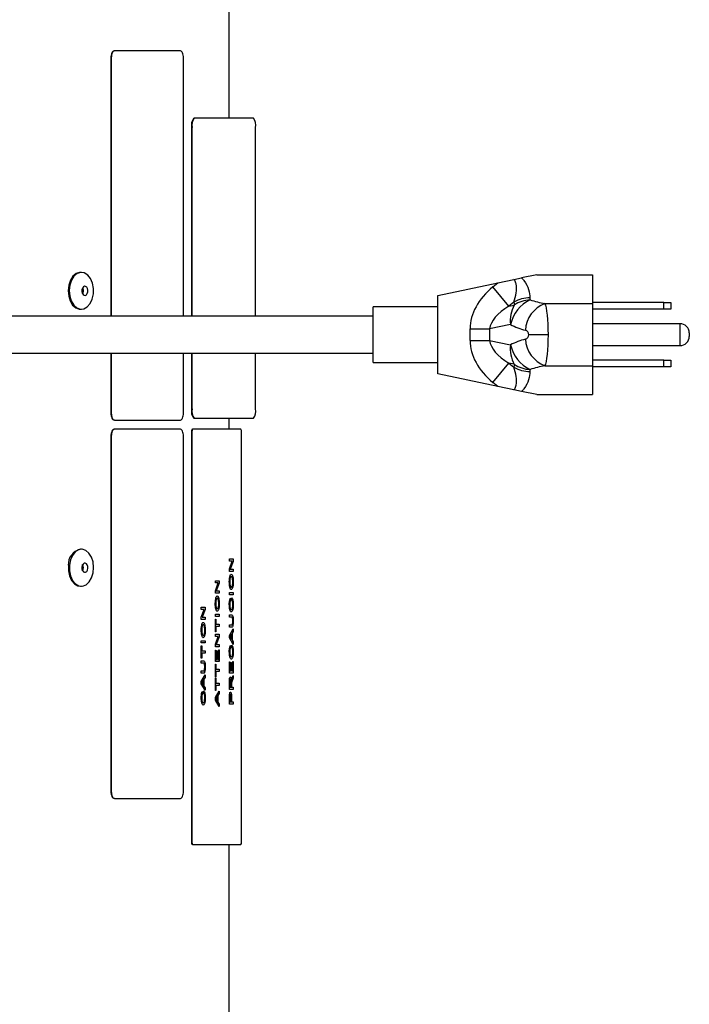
# Model space of a CAD drawing. Extents: x 5 to 297, y -3 to 205.
# Tile 10 of 38: x 70 to 84, y 62 to 83. Entities that reach past the tile are written whole.
import ezdxf

# ---------------------------------------------------------------- set-up
doc = ezdxf.new("R2010")
doc.units = 0
doc.layers.get('0').update_dxf_attribs({"linetype": 'CONTINUOUS'})

msp = doc.modelspace()

# ---------------------------------------------------------------- linework, layer by layer
at = {"color": 7, "linetype": 'CONTINUOUS'}
for p, q in [((74.405, 81.189), (74.405, 99.259)), ((71.922, 82.649), (71.913, 82.649)), ((73.352, 82.649), (71.922, 82.649)), ((71.855, 82.499), (71.846, 82.499)), ((71.846, 82.499), (71.846, 76.899)), ((71.855, 82.499), (71.855, 76.899)), ((73.419, 76.899), (73.419, 82.499)), ((73.64, 81.189), (73.65, 81.189)), ((74.935, 81.189), (73.65, 81.189)), ((73.593, 80.989), (73.603, 80.989)), ((73.593, 80.989), (73.593, 76.899)), ((73.603, 80.989), (73.603, 76.899)), ((74.982, 76.899), (74.982, 80.989)), ((71.208, 77.849), (71.186, 77.849)), ((80.228, 77.622), (80.576, 77.695)), ((80.576, 77.695), (80.743, 77.73)), ((81.074, 77.799), (80.743, 77.73)), ((81.074, 77.799), (82.274, 77.799)), ((82.274, 77.799), (82.274, 77.175)), ((78.924, 77.349), (80.228, 77.622)), ((80.122, 77.536), (80.228, 77.622)), ((80.466, 77.116), (80.122, 77.536)), ((78.924, 75.649), (78.924, 77.349)), ((71.186, 77.049), (71.208, 77.049)), ((78.924, 77.099), (77.524, 77.099)), ((77.524, 75.899), (77.524, 77.099)), ((80.577, 77.207), (80.466, 77.116)), ((80.466, 77.116), (80.582, 77.14)), ((81.248, 77.175), (82.274, 77.175)), ((83.824, 77.199), (82.274, 77.199)), ((82.274, 77.175), (82.274, 75.823)), ((83.824, 77.049), (82.274, 77.049)), ((83.824, 77.049), (83.824, 77.199)), ((83.824, 77.199), (83.974, 77.199)), ((83.974, 77.049), (83.824, 77.049)), ((83.974, 77.199), (83.974, 77.049)), ((77.524, 76.899), (67.65, 76.899)), ((79.625, 76.626), (80.05, 76.626)), ((79.625, 76.372), (79.625, 76.626)), ((80.502, 76.721), (80.05, 76.626)), ((80.05, 76.626), (80.05, 76.372)), ((84.174, 76.737), (82.274, 76.737)), ((81.322, 76.499), (80.898, 76.499)), ((84.374, 76.537), (84.374, 76.462)), ((79.625, 76.372), (80.05, 76.372)), ((80.05, 76.372), (80.502, 76.278)), ((82.274, 76.262), (84.174, 76.262)), ((67.65, 76.099), (77.524, 76.099)), ((71.846, 76.099), (71.846, 74.799)), ((71.855, 76.099), (71.855, 74.799)), ((73.419, 74.799), (73.419, 76.099)), ((73.593, 76.099), (73.593, 74.889)), ((73.603, 76.099), (73.603, 74.889)), ((74.982, 74.889), (74.982, 76.099)), ((77.524, 75.899), (78.924, 75.899)), ((80.122, 75.463), (80.466, 75.882)), ((80.582, 75.858), (80.466, 75.882)), ((80.466, 75.882), (80.577, 75.792)), ((81.248, 75.823), (82.274, 75.823)), ((83.824, 75.949), (82.274, 75.949)), ((82.274, 75.823), (82.274, 75.199)), ((83.824, 75.799), (82.274, 75.799)), ((83.824, 75.799), (83.824, 75.949)), ((83.824, 75.949), (83.974, 75.949)), ((83.974, 75.799), (83.824, 75.799)), ((83.974, 75.949), (83.974, 75.799)), ((80.228, 75.376), (78.924, 75.649)), ((80.228, 75.376), (80.122, 75.463)), ((80.576, 75.303), (80.228, 75.376)), ((80.743, 75.268), (80.576, 75.303)), ((81.074, 75.199), (80.743, 75.268)), ((81.074, 75.199), (82.274, 75.199)), ((71.855, 74.799), (71.846, 74.799)), ((73.593, 74.889), (73.603, 74.889)), ((73.64, 74.689), (73.65, 74.689)), ((73.65, 74.689), (74.935, 74.689)), ((74.405, 74.449), (74.405, 74.689)), ((71.922, 74.649), (71.913, 74.649)), ((71.922, 74.649), (73.352, 74.649)), ((71.855, 74.299), (71.846, 74.299)), ((71.846, 74.299), (71.846, 66.599)), ((71.855, 74.299), (71.855, 66.599)), ((71.922, 74.449), (71.913, 74.449)), ((73.352, 74.449), (71.922, 74.449)), ((73.419, 66.599), (73.419, 74.299)), ((73.603, 74.399), (73.593, 74.399)), ((73.593, 74.399), (73.593, 65.499)), ((73.603, 74.399), (73.603, 65.499)), ((73.605, 74.449), (73.615, 74.449)), ((74.661, 74.449), (73.615, 74.449)), ((74.673, 65.499), (74.673, 74.399)), ((71.208, 71.849), (71.186, 71.849)), ((74.412, 71.64), (74.495, 71.64)), ((74.412, 71.59), (74.412, 71.64)), ((74.474, 71.59), (74.412, 71.59)), ((74.412, 71.422), (74.474, 71.59)), ((74.495, 71.587), (74.433, 71.42)), ((74.495, 71.587), (74.433, 71.42)), ((74.495, 71.64), (74.495, 71.587)), ((74.495, 71.64), (74.495, 71.587)), ((74.495, 71.587), (74.495, 71.587)), ((74.412, 71.37), (74.412, 71.422)), ((74.495, 71.37), (74.412, 71.37)), ((74.433, 71.42), (74.495, 71.42)), ((74.433, 71.42), (74.433, 71.42)), ((74.495, 71.42), (74.495, 71.37)), ((74.495, 71.42), (74.495, 71.37)), ((74.109, 71.168), (74.192, 71.168)), ((74.109, 71.119), (74.109, 71.168)), ((74.171, 71.119), (74.109, 71.119)), ((74.109, 70.951), (74.171, 71.119)), ((74.192, 71.116), (74.13, 70.949)), ((74.192, 71.116), (74.13, 70.949)), ((74.192, 71.168), (74.192, 71.116)), ((74.192, 71.168), (74.192, 71.116)), ((74.192, 71.116), (74.192, 71.116)), ((74.421, 71.142), (74.421, 71.142)), ((74.454, 71.258), (74.454, 71.258)), ((74.496, 71.141), (74.497, 71.141)), ((71.186, 71.049), (71.208, 71.049)), ((74.109, 70.899), (74.109, 70.951)), ((74.192, 70.899), (74.109, 70.899)), ((74.13, 70.949), (74.192, 70.949)), ((74.13, 70.949), (74.13, 70.949)), ((74.192, 70.949), (74.192, 70.899)), ((74.192, 70.949), (74.192, 70.899)), ((74.412, 70.913), (74.495, 70.913)), ((74.412, 70.863), (74.412, 70.913)), ((74.495, 70.863), (74.412, 70.863)), ((74.455, 71.025), (74.455, 71.025)), ((74.495, 70.913), (74.495, 70.863)), ((74.495, 70.913), (74.495, 70.863)), ((74.117, 70.671), (74.117, 70.671)), ((74.15, 70.787), (74.15, 70.787)), ((74.193, 70.67), (74.193, 70.67)), ((74.421, 70.65), (74.421, 70.65)), ((74.435, 70.787), (74.438, 70.738)), ((74.435, 70.787), (74.438, 70.738)), ((74.438, 70.738), (74.438, 70.738)), ((74.466, 70.747), (74.469, 70.796)), ((74.496, 70.653), (74.497, 70.653)), ((73.805, 70.594), (73.888, 70.594)), ((73.805, 70.545), (73.805, 70.594)), ((73.867, 70.545), (73.805, 70.545)), ((73.805, 70.377), (73.867, 70.545)), ((73.888, 70.542), (73.826, 70.374)), ((73.888, 70.542), (73.826, 70.374)), ((73.888, 70.594), (73.888, 70.542)), ((73.888, 70.594), (73.888, 70.542)), ((73.888, 70.542), (73.888, 70.542)), ((74.109, 70.441), (74.192, 70.441)), ((74.109, 70.392), (74.109, 70.441)), ((74.151, 70.554), (74.151, 70.554)), ((74.192, 70.441), (74.192, 70.392)), ((74.192, 70.441), (74.192, 70.392)), ((74.412, 70.428), (74.46, 70.428)), ((74.412, 70.379), (74.412, 70.428)), ((74.453, 70.54), (74.453, 70.54)), ((73.805, 70.325), (73.805, 70.377)), ((73.888, 70.325), (73.805, 70.325)), ((73.826, 70.374), (73.888, 70.374)), ((73.826, 70.374), (73.826, 70.374)), ((73.846, 70.213), (73.846, 70.213)), ((73.888, 70.374), (73.888, 70.325)), ((73.888, 70.374), (73.888, 70.325)), ((74.192, 70.392), (74.109, 70.392)), ((74.109, 70.334), (74.118, 70.334)), ((74.109, 70.06), (74.109, 70.334)), ((74.118, 70.334), (74.118, 70.222)), ((74.118, 70.334), (74.118, 70.222)), ((74.118, 70.222), (74.192, 70.222)), ((74.118, 70.222), (74.118, 70.222)), ((74.192, 70.222), (74.192, 70.172)), ((74.192, 70.222), (74.192, 70.172)), ((74.46, 70.379), (74.412, 70.379)), ((74.412, 70.208), (74.46, 70.208)), ((74.412, 70.159), (74.412, 70.208)), ((74.496, 70.294), (74.497, 70.294)), ((73.813, 70.096), (73.813, 70.096)), ((73.889, 70.096), (73.889, 70.096)), ((74.118, 70.06), (74.109, 70.06)), ((74.109, 70.006), (74.192, 70.006)), ((74.109, 69.957), (74.109, 70.006)), ((74.118, 70.172), (74.118, 70.06)), ((74.192, 70.172), (74.118, 70.172)), ((74.118, 70.172), (74.118, 70.06)), ((74.118, 70.172), (74.118, 70.172)), ((74.192, 70.006), (74.192, 69.954)), ((74.192, 70.006), (74.192, 69.954)), ((74.46, 70.159), (74.412, 70.159)), ((74.412, 69.982), (74.495, 70.121)), ((74.46, 70.014), (74.438, 69.98)), ((74.46, 70.014), (74.438, 69.98)), ((74.46, 69.895), (74.46, 70.014)), ((74.46, 70.014), (74.46, 70.014)), ((74.495, 70.069), (74.47, 70.029)), ((74.495, 70.069), (74.47, 70.029)), ((74.47, 70.029), (74.47, 69.88)), ((74.47, 70.029), (74.47, 69.88)), ((74.47, 70.029), (74.47, 70.029)), ((74.495, 70.121), (74.495, 70.069)), ((74.495, 70.121), (74.495, 70.069)), ((74.495, 70.069), (74.495, 70.069)), ((73.805, 69.867), (73.888, 69.867)), ((73.805, 69.818), (73.805, 69.867)), ((73.888, 69.818), (73.805, 69.818)), ((73.848, 69.979), (73.848, 69.979)), ((73.888, 69.867), (73.888, 69.818)), ((73.888, 69.867), (73.888, 69.818)), ((74.171, 69.957), (74.109, 69.957)), ((74.109, 69.789), (74.171, 69.957)), ((74.109, 69.737), (74.109, 69.789)), ((74.192, 69.954), (74.13, 69.786)), ((74.192, 69.954), (74.13, 69.786)), ((74.13, 69.786), (74.192, 69.786)), ((74.13, 69.786), (74.13, 69.786)), ((74.192, 69.954), (74.192, 69.954)), ((74.192, 69.786), (74.192, 69.737)), ((74.192, 69.786), (74.192, 69.737)), ((74.412, 69.927), (74.412, 69.982)), ((74.495, 69.788), (74.412, 69.927)), ((74.422, 69.955), (74.422, 69.955)), ((74.437, 69.931), (74.46, 69.895)), ((74.437, 69.931), (74.46, 69.895)), ((74.437, 69.931), (74.437, 69.931)), ((74.438, 69.98), (74.438, 69.98)), ((74.46, 69.895), (74.46, 69.895)), ((74.47, 69.88), (74.495, 69.84)), ((74.47, 69.88), (74.495, 69.84)), ((74.47, 69.88), (74.47, 69.88)), ((74.495, 69.84), (74.495, 69.788)), ((74.495, 69.84), (74.495, 69.788)), ((74.495, 69.84), (74.495, 69.84)), ((73.805, 69.759), (73.814, 69.759)), ((73.805, 69.486), (73.805, 69.759)), ((73.814, 69.759), (73.814, 69.647)), ((73.814, 69.759), (73.814, 69.647)), ((73.814, 69.647), (73.888, 69.647)), ((73.814, 69.647), (73.814, 69.647)), ((73.814, 69.598), (73.814, 69.486)), ((73.888, 69.598), (73.814, 69.598)), ((73.814, 69.598), (73.814, 69.486)), ((73.814, 69.598), (73.814, 69.598)), ((73.888, 69.647), (73.888, 69.598)), ((73.888, 69.647), (73.888, 69.598)), ((74.192, 69.737), (74.109, 69.737)), ((74.109, 69.661), (74.118, 69.661)), ((74.109, 69.414), (74.109, 69.661)), ((74.118, 69.661), (74.118, 69.463)), ((74.118, 69.661), (74.118, 69.463)), ((74.144, 69.647), (74.153, 69.647)), ((74.144, 69.463), (74.144, 69.647)), ((74.153, 69.647), (74.153, 69.463)), ((74.153, 69.647), (74.153, 69.463)), ((74.182, 69.67), (74.192, 69.67)), ((74.182, 69.463), (74.182, 69.67)), ((74.192, 69.67), (74.192, 69.414)), ((74.192, 69.67), (74.192, 69.414)), ((74.421, 69.627), (74.421, 69.627)), ((74.435, 69.764), (74.438, 69.715)), ((74.435, 69.764), (74.438, 69.715)), ((74.438, 69.715), (74.438, 69.715)), ((74.466, 69.724), (74.469, 69.773)), ((74.496, 69.63), (74.497, 69.63)), ((73.814, 69.486), (73.805, 69.486)), ((73.805, 69.432), (73.853, 69.432)), ((73.805, 69.382), (73.805, 69.432)), ((73.852, 69.382), (73.805, 69.382)), ((74.192, 69.414), (74.109, 69.414)), ((74.109, 69.36), (74.118, 69.36)), ((74.109, 69.086), (74.109, 69.36)), ((74.118, 69.463), (74.144, 69.463)), ((74.118, 69.463), (74.118, 69.463)), ((74.118, 69.36), (74.118, 69.248)), ((74.118, 69.36), (74.118, 69.248)), ((74.153, 69.463), (74.182, 69.463)), ((74.153, 69.463), (74.153, 69.463)), ((74.412, 69.409), (74.422, 69.409)), ((74.412, 69.163), (74.412, 69.409)), ((74.422, 69.409), (74.422, 69.212)), ((74.422, 69.409), (74.422, 69.212)), ((74.447, 69.396), (74.457, 69.396)), ((74.447, 69.212), (74.447, 69.396)), ((74.453, 69.517), (74.453, 69.517)), ((74.457, 69.396), (74.457, 69.212)), ((74.457, 69.396), (74.457, 69.212)), ((74.486, 69.418), (74.495, 69.418)), ((74.486, 69.212), (74.486, 69.418)), ((74.495, 69.418), (74.495, 69.163)), ((74.495, 69.418), (74.495, 69.163)), ((73.805, 69.212), (73.852, 69.212)), ((73.805, 69.163), (73.805, 69.212)), ((73.853, 69.163), (73.805, 69.163)), ((73.889, 69.298), (73.889, 69.298)), ((74.118, 69.248), (74.192, 69.248)), ((74.118, 69.248), (74.118, 69.248)), ((74.118, 69.199), (74.118, 69.086)), ((74.192, 69.199), (74.118, 69.199)), ((74.118, 69.199), (74.118, 69.086)), ((74.118, 69.199), (74.118, 69.199)), ((74.192, 69.248), (74.192, 69.199)), ((74.192, 69.248), (74.192, 69.199)), ((74.495, 69.163), (74.412, 69.163)), ((74.422, 69.212), (74.447, 69.212)), ((74.422, 69.212), (74.422, 69.212)), ((74.457, 69.212), (74.486, 69.212)), ((74.457, 69.212), (74.457, 69.212)), ((73.805, 68.986), (73.888, 69.125)), ((73.805, 68.931), (73.805, 68.986)), ((73.888, 68.792), (73.805, 68.931)), ((73.814, 68.958), (73.814, 68.958)), ((73.83, 68.935), (73.853, 68.899)), ((73.83, 68.935), (73.83, 68.935)), ((73.83, 68.935), (73.853, 68.899)), ((73.853, 69.018), (73.831, 68.984)), ((73.853, 69.018), (73.831, 68.984)), ((73.831, 68.984), (73.831, 68.984)), ((73.853, 68.899), (73.853, 69.018)), ((73.853, 69.018), (73.853, 69.018)), ((73.888, 69.073), (73.862, 69.033)), ((73.888, 69.073), (73.862, 69.033)), ((73.862, 69.033), (73.862, 68.884)), ((73.862, 69.033), (73.862, 68.884)), ((73.862, 69.033), (73.862, 69.033)), ((73.888, 69.125), (73.888, 69.073)), ((73.888, 69.125), (73.888, 69.073)), ((73.888, 69.073), (73.888, 69.073)), ((74.118, 69.086), (74.109, 69.086)), ((74.109, 69.059), (74.118, 69.059)), ((74.109, 68.786), (74.109, 69.059)), ((74.118, 69.059), (74.118, 68.947)), ((74.118, 69.059), (74.118, 68.947)), ((74.118, 68.947), (74.192, 68.947)), ((74.118, 68.947), (74.118, 68.947)), ((74.192, 68.947), (74.192, 68.898)), ((74.192, 68.947), (74.192, 68.898)), ((74.412, 68.813), (74.412, 68.964)), ((74.422, 68.966), (74.422, 68.862)), ((74.422, 68.966), (74.422, 68.862)), ((74.422, 68.966), (74.422, 68.966)), ((74.435, 69.032), (74.435, 69.032)), ((74.449, 68.862), (74.449, 68.956)), ((74.457, 68.989), (74.457, 68.989)), ((74.458, 68.937), (74.459, 68.937)), ((74.473, 69.053), (74.495, 69.111)), ((74.495, 69.054), (74.478, 69.01)), ((74.495, 69.054), (74.478, 69.01)), ((74.478, 69.01), (74.478, 69.01)), ((74.495, 69.111), (74.495, 69.054)), ((74.495, 69.11), (74.495, 69.054)), ((74.495, 69.054), (74.495, 69.054)), ((73.828, 68.768), (73.83, 68.718)), ((73.828, 68.768), (73.83, 68.718)), ((73.83, 68.718), (73.83, 68.718)), ((73.853, 68.899), (73.853, 68.899)), ((73.859, 68.727), (73.861, 68.777)), ((73.862, 68.884), (73.888, 68.844)), ((73.862, 68.884), (73.888, 68.844)), ((73.862, 68.884), (73.862, 68.884)), ((73.888, 68.844), (73.888, 68.792)), ((73.888, 68.844), (73.888, 68.792)), ((73.888, 68.844), (73.888, 68.844)), ((74.118, 68.786), (74.109, 68.786)), ((74.109, 68.636), (74.192, 68.775)), ((74.118, 68.898), (74.118, 68.786)), ((74.192, 68.898), (74.118, 68.898)), ((74.118, 68.898), (74.118, 68.786)), ((74.118, 68.898), (74.118, 68.898)), ((74.192, 68.723), (74.166, 68.683)), ((74.192, 68.723), (74.166, 68.683)), ((74.192, 68.775), (74.192, 68.723)), ((74.192, 68.775), (74.192, 68.723)), ((74.192, 68.723), (74.192, 68.723)), ((74.495, 68.813), (74.412, 68.813)), ((74.422, 68.862), (74.449, 68.862)), ((74.422, 68.862), (74.422, 68.862)), ((74.458, 68.913), (74.458, 68.862)), ((74.458, 68.913), (74.458, 68.862)), ((74.458, 68.913), (74.458, 68.913)), ((74.458, 68.862), (74.495, 68.862)), ((74.458, 68.862), (74.458, 68.862)), ((74.495, 68.862), (74.495, 68.813)), ((74.495, 68.862), (74.495, 68.813)), ((73.813, 68.63), (73.813, 68.63)), ((73.846, 68.521), (73.846, 68.521)), ((73.889, 68.634), (73.889, 68.634)), ((74.109, 68.581), (74.109, 68.636)), ((74.192, 68.442), (74.109, 68.581)), ((74.118, 68.608), (74.118, 68.608)), ((74.133, 68.585), (74.156, 68.549)), ((74.133, 68.585), (74.134, 68.585)), ((74.134, 68.585), (74.157, 68.549)), ((74.156, 68.668), (74.135, 68.634)), ((74.157, 68.668), (74.135, 68.634)), ((74.135, 68.634), (74.135, 68.634)), ((74.156, 68.668), (74.157, 68.668)), ((74.156, 68.549), (74.157, 68.549)), ((74.157, 68.549), (74.157, 68.668)), ((74.166, 68.683), (74.166, 68.534)), ((74.166, 68.683), (74.166, 68.534)), ((74.166, 68.683), (74.166, 68.683)), ((74.166, 68.534), (74.192, 68.494)), ((74.166, 68.534), (74.192, 68.494)), ((74.166, 68.534), (74.166, 68.534)), ((74.412, 68.49), (74.412, 68.618)), ((74.422, 68.663), (74.423, 68.663)), ((74.422, 68.622), (74.422, 68.539)), ((74.422, 68.622), (74.422, 68.539)), ((74.422, 68.622), (74.422, 68.622)), ((74.422, 68.539), (74.452, 68.539)), ((74.422, 68.539), (74.422, 68.539)), ((74.436, 68.7), (74.437, 68.7)), ((74.452, 68.539), (74.452, 68.623)), ((74.461, 68.625), (74.461, 68.539)), ((74.461, 68.625), (74.461, 68.539)), ((74.461, 68.625), (74.461, 68.625)), ((74.461, 68.539), (74.495, 68.539)), ((74.461, 68.539), (74.461, 68.539)), ((74.495, 68.539), (74.495, 68.49)), ((74.495, 68.539), (74.495, 68.49)), ((74.192, 68.494), (74.192, 68.442)), ((74.192, 68.494), (74.192, 68.442)), ((74.192, 68.494), (74.192, 68.494)), ((74.495, 68.49), (74.412, 68.49)), ((71.855, 66.599), (71.846, 66.599)), ((71.922, 66.449), (71.913, 66.449)), ((71.922, 66.449), (73.352, 66.449)), ((73.593, 65.499), (73.603, 65.499)), ((73.615, 65.449), (73.605, 65.449)), ((73.615, 65.449), (74.661, 65.449)), ((74.405, 49.639), (74.405, 65.449))]:
    msp.add_line(p, q, dxfattribs=at)
at = {"color": 1, "linetype": 'CONTINUOUS'}
msp.add_line((84.174, 76.262), (84.174, 76.737), dxfattribs=at)
at = {"color": 7, "linetype": 'CONTINUOUS', "flags": 128}
for points in [[(71.913, 82.649), (71.9, 82.646), (71.887, 82.638), (71.876, 82.624), (71.866, 82.605), (71.857, 82.582), (71.851, 82.557), (71.847, 82.528), (71.846, 82.499)], [(71.922, 82.649), (71.909, 82.646), (71.896, 82.638), (71.885, 82.624), (71.875, 82.605), (71.866, 82.582), (71.86, 82.557), (71.856, 82.528), (71.855, 82.499)], [(73.419, 82.499), (73.418, 82.528), (73.414, 82.557), (73.408, 82.582), (73.399, 82.605), (73.389, 82.624), (73.377, 82.638), (73.365, 82.646), (73.352, 82.649)], [(71.186, 77.849), (71.17, 77.848), (71.093, 77.824), (71.025, 77.766), (70.971, 77.68), (70.935, 77.573), (70.922, 77.455), (70.933, 77.337), (70.966, 77.229), (71.018, 77.14), (71.086, 77.079), (71.162, 77.051), (71.186, 77.049)], [(71.469, 77.503), (71.447, 77.617), (71.404, 77.717), (71.344, 77.792), (71.271, 77.838), (71.193, 77.848), (71.116, 77.824), (71.047, 77.766), (70.993, 77.68), (70.958, 77.573), (70.945, 77.455), (70.956, 77.337), (70.988, 77.229), (71.041, 77.14), (71.108, 77.079), (71.185, 77.051), (71.263, 77.058), (71.336, 77.1), (71.399, 77.173), (71.444, 77.27), (71.468, 77.383), (71.469, 77.503)], [(71.349, 77.463), (71.34, 77.499), (71.323, 77.529), (71.3, 77.546), (71.275, 77.548), (71.251, 77.536), (71.231, 77.51), (71.22, 77.475), (71.218, 77.436), (71.227, 77.399), (71.244, 77.37), (71.267, 77.352), (71.292, 77.35), (71.317, 77.363), (71.336, 77.389), (71.347, 77.424), (71.349, 77.463)], [(71.251, 77.463), (71.243, 77.499), (71.235, 77.516)], [(71.846, 74.799), (71.847, 74.77), (71.851, 74.742), (71.857, 74.716), (71.866, 74.693), (71.876, 74.674), (71.887, 74.661), (71.9, 74.652), (71.913, 74.649)], [(71.855, 74.799), (71.856, 74.77), (71.86, 74.742), (71.866, 74.716), (71.875, 74.693), (71.885, 74.674), (71.896, 74.661), (71.909, 74.652), (71.922, 74.649)], [(73.352, 74.649), (73.365, 74.652), (73.377, 74.661), (73.389, 74.674), (73.399, 74.693), (73.408, 74.716), (73.414, 74.742), (73.418, 74.77), (73.419, 74.799)], [(71.913, 74.449), (71.9, 74.446), (71.887, 74.438), (71.876, 74.424), (71.866, 74.405), (71.857, 74.382), (71.851, 74.357), (71.847, 74.328), (71.846, 74.299)], [(71.922, 74.449), (71.909, 74.446), (71.896, 74.438), (71.885, 74.424), (71.875, 74.405), (71.866, 74.382), (71.86, 74.357), (71.856, 74.328), (71.855, 74.299)], [(73.419, 74.299), (73.418, 74.328), (73.414, 74.357), (73.408, 74.382), (73.399, 74.405), (73.389, 74.424), (73.377, 74.438), (73.365, 74.446), (73.352, 74.449)], [(70.947, 71.503), (70.949, 71.383), (70.973, 71.27), (71.018, 71.173), (71.08, 71.1), (71.154, 71.058), (71.232, 71.051), (71.308, 71.079), (71.376, 71.14), (71.428, 71.229), (71.461, 71.337), (71.472, 71.455), (71.459, 71.573), (71.424, 71.68), (71.369, 71.766), (71.301, 71.824), (71.224, 71.848), (71.146, 71.838), (71.073, 71.792), (71.013, 71.717), (70.969, 71.617), (70.947, 71.503)], [(70.925, 71.503), (70.926, 71.383), (70.95, 71.27), (70.996, 71.173), (71.058, 71.1), (71.131, 71.058), (71.186, 71.049)], [(71.218, 71.463), (71.22, 71.424), (71.231, 71.389), (71.251, 71.363), (71.275, 71.35), (71.3, 71.352), (71.323, 71.37), (71.34, 71.399), (71.349, 71.436), (71.347, 71.475), (71.336, 71.51), (71.317, 71.536), (71.292, 71.548), (71.267, 71.546), (71.244, 71.529), (71.227, 71.499), (71.218, 71.463)], [(71.846, 66.599), (71.847, 66.57), (71.851, 66.542), (71.857, 66.516), (71.866, 66.493), (71.876, 66.474), (71.887, 66.461), (71.9, 66.452), (71.913, 66.449)], [(71.855, 66.599), (71.856, 66.57), (71.86, 66.542), (71.866, 66.516), (71.875, 66.493), (71.885, 66.474), (71.896, 66.461), (71.909, 66.452), (71.922, 66.449)], [(73.352, 66.449), (73.365, 66.452), (73.377, 66.461), (73.389, 66.474), (73.399, 66.493), (73.408, 66.516), (73.414, 66.542), (73.418, 66.57), (73.419, 66.599)]]:
    msp.add_lwpolyline(points, dxfattribs=at)
at = {"color": 7, "linetype": 'CONTINUOUS'}
for centre, radius, start, end in [((73.839, 81.036), 0.25, 142.381, 190.8597), ((73.849, 81.036), 0.25, 142.381, 190.8597), ((74.736, 81.036), 0.25, 349.1403, 37.619), ((71.119, 77.448), 0.133, 330.5589, 6.4729), ((81.276, 76.54), 0.795, 116.0976, 166.84), ((80.91, 76.623), 0.672, 89.0669, 119.7049), ((80.956, 76.582), 0.672, 92.5761, 123.8268), ((81.175, 76.809), 0.679, 150.8255, 187.5002), ((81.493, 76.551), 0.671, 111.4159, 176.1752), ((81.238, 78.141), 1.6, 242.6184, 255.0123), ((84.174, 76.537), 0.2, 0, 90), ((81.238, 74.857), 1.6, 104.9877, 117.3816), ((80.798, 76.499), 0.1, 0, 75.0123), ((80.798, 76.499), 0.1, 284.9877, 0), ((81.493, 76.447), 0.671, 183.8248, 248.5841), ((84.174, 76.462), 0.2, 270, 0), ((81.175, 76.189), 0.679, 172.4998, 209.1745), ((81.276, 76.459), 0.795, 193.16, 243.9024), ((80.91, 76.375), 0.672, 240.2951, 270.9331), ((80.956, 76.416), 0.672, 236.1732, 267.4239), ((73.839, 74.842), 0.25, 169.1403, 217.619), ((73.849, 74.842), 0.25, 169.1403, 217.619), ((74.736, 74.842), 0.25, 322.381, 10.8597), ((73.654, 74.411), 0.0626, 142.381, 190.8597), ((73.664, 74.411), 0.0626, 142.381, 190.8597), ((74.612, 74.411), 0.0626, 349.1403, 37.619), ((71.259, 71.522), 0.335, 102.7014, 183.3429), ((71.116, 71.449), 0.136, 330.5803, 29.4197), ((73.654, 65.487), 0.0626, 169.1403, 217.619), ((73.664, 65.487), 0.0626, 169.1403, 217.619), ((74.612, 65.487), 0.0626, 322.381, 10.8597)]:
    msp.add_arc(centre, radius, start, end, dxfattribs=at)
for centre, major_axis, ratio, start_param, end_param in [((81.322, 76.804), (1.679, 0.351), 0.699488, 2.210823, 2.996221), ((83.208, 78.141), (2.28, 0.891), 0.198728, 3.050518, 3.13402), ((81.662, 78.141), (1.6, 0), 0.625, 4.23449, 4.450805), ((81.322, 76.804), (1.268, 0.265), 0.463017, 2.210823, 2.996221), ((82.864, 78.561), (2.254, 1.488), 0.261352, 2.957237, 3.040739), ((81.222, 76.499), (0, 0.7), 0.142857, 4.712389, 6.021601), ((81.222, 76.499), (0, 0.7), 0.142857, 3.403177, 4.712389), ((81.322, 76.195), (-1.679, 0.351), 0.699488, 0.145372, 0.93077), ((81.322, 76.195), (1.268, -0.265), 0.463017, 3.286964, 4.072362), ((82.864, 74.437), (2.254, -1.488), 0.261352, 3.242446, 3.325948), ((81.662, 74.857), (1.6, 0), 0.625, 1.83238, 2.048695), ((83.208, 74.857), (2.28, -0.891), 0.198728, 3.149165, 3.232667)]:
    msp.add_ellipse(centre, major_axis=major_axis, ratio=ratio, start_param=start_param, end_param=end_param, dxfattribs=at)
for points, knots in [([(80.577, 77.207), (80.596, 77.27), (80.63, 77.385), (80.636, 77.557), (80.606, 77.661), (80.582, 77.689), (80.576, 77.695)], [0, 0, 0, 0, 0.4446359, 0.8074247, 0.9569496, 1, 1, 1, 1]), ([(80.743, 77.73), (80.76, 77.711), (80.83, 77.632), (80.907, 77.462), (80.916, 77.353), (80.921, 77.295)], [0, 0, 0, 0, 0.131931, 0.539163, 1, 1, 1, 1]), ([(80.576, 75.303), (80.582, 75.31), (80.606, 75.338), (80.636, 75.441), (80.63, 75.613), (80.596, 75.728), (80.577, 75.792)], [0, 0, 0, 0, 0.04305, 0.192575, 0.555364, 1, 1, 1, 1]), ([(80.921, 75.703), (80.916, 75.646), (80.907, 75.537), (80.83, 75.367), (80.76, 75.288), (80.743, 75.268)], [0, 0, 0, 0, 0.460837, 0.868069, 1, 1, 1, 1]), ([(74.411, 71.142), (74.412, 71.167), (74.413, 71.219), (74.425, 71.276), (74.44, 71.303), (74.449, 71.306), (74.454, 71.307)], [0, 0, 0, 0, 0.2795644, 0.5585841, 0.7790872, 1, 1, 1, 1]), ([(74.454, 71.307), (74.46, 71.305), (74.472, 71.301), (74.487, 71.26), (74.495, 71.202), (74.496, 71.162), (74.497, 71.141)], [0, 0, 0, 0, 0.280353, 0.559502, 0.779635, 1, 1, 1, 1]), ([(74.454, 71.307), (74.46, 71.305), (74.472, 71.301), (74.487, 71.26), (74.495, 71.202), (74.496, 71.162), (74.496, 71.141)], [0, 0, 0, 0, 0.280353, 0.559502, 0.779635, 1, 1, 1, 1]), ([(74.455, 70.975), (74.449, 70.977), (74.436, 70.981), (74.421, 71.021), (74.412, 71.08), (74.412, 71.121), (74.411, 71.142)], [0, 0, 0, 0, 0.2805704, 0.5595746, 0.7795608, 1, 1, 1, 1]), ([(74.454, 71.258), (74.449, 71.257), (74.44, 71.255), (74.429, 71.228), (74.422, 71.187), (74.421, 71.157), (74.421, 71.142)], [0, 0, 0, 0, 0.280797, 0.560068, 0.779984, 1, 1, 1, 1]), ([(74.454, 71.258), (74.449, 71.257), (74.44, 71.255), (74.429, 71.228), (74.422, 71.187), (74.421, 71.157), (74.421, 71.142)], [0, 0, 0, 0, 0.280797, 0.560068, 0.779984, 1, 1, 1, 1]), ([(74.421, 71.142), (74.421, 71.122), (74.423, 71.083), (74.435, 71.029), (74.447, 71.026), (74.455, 71.025)], [0, 0, 0, 0, 0.280128, 0.559653, 1, 1, 1, 1]), ([(74.421, 71.142), (74.421, 71.122), (74.423, 71.083), (74.435, 71.029), (74.448, 71.026), (74.455, 71.025)], [0, 0, 0, 0, 0.280128, 0.559653, 1, 1, 1, 1]), ([(74.487, 71.141), (74.486, 71.16), (74.485, 71.199), (74.476, 71.239), (74.465, 71.256), (74.457, 71.257), (74.454, 71.258)], [0, 0, 0, 0, 0.2791, 0.558192, 0.778806, 1, 1, 1, 1]), ([(74.497, 71.141), (74.496, 71.116), (74.494, 71.066), (74.483, 71.01), (74.469, 70.981), (74.46, 70.977), (74.455, 70.975)], [0, 0, 0, 0, 0.2796, 0.558765, 0.77931, 1, 1, 1, 1]), ([(74.496, 71.141), (74.496, 71.116), (74.494, 71.066), (74.483, 71.01), (74.469, 70.981), (74.46, 70.977), (74.455, 70.975)], [0, 0, 0, 0, 0.2796, 0.558765, 0.77931, 1, 1, 1, 1]), ([(74.455, 71.025), (74.46, 71.026), (74.468, 71.028), (74.479, 71.057), (74.486, 71.097), (74.487, 71.127), (74.487, 71.141)], [0, 0, 0, 0, 0.280657, 0.559885, 0.779849, 1, 1, 1, 1]), ([(74.107, 70.671), (74.108, 70.696), (74.11, 70.748), (74.121, 70.804), (74.136, 70.832), (74.145, 70.835), (74.15, 70.836)], [0, 0, 0, 0, 0.279564, 0.558584, 0.779087, 1, 1, 1, 1]), ([(74.151, 70.504), (74.145, 70.506), (74.133, 70.509), (74.117, 70.55), (74.109, 70.609), (74.108, 70.65), (74.107, 70.671)], [0, 0, 0, 0, 0.28057, 0.559575, 0.779561, 1, 1, 1, 1]), ([(74.15, 70.787), (74.146, 70.786), (74.136, 70.783), (74.125, 70.757), (74.118, 70.716), (74.117, 70.686), (74.117, 70.671)], [0, 0, 0, 0, 0.280797, 0.560068, 0.779984, 1, 1, 1, 1]), ([(74.15, 70.787), (74.146, 70.786), (74.137, 70.783), (74.125, 70.757), (74.118, 70.716), (74.117, 70.686), (74.117, 70.671)], [0, 0, 0, 0, 0.280797, 0.560068, 0.779984, 1, 1, 1, 1]), ([(74.117, 70.671), (74.118, 70.651), (74.119, 70.612), (74.131, 70.558), (74.144, 70.555), (74.151, 70.554)], [0, 0, 0, 0, 0.280128, 0.559653, 1, 1, 1, 1]), ([(74.117, 70.671), (74.118, 70.651), (74.119, 70.612), (74.132, 70.558), (74.144, 70.555), (74.151, 70.554)], [0, 0, 0, 0, 0.280128, 0.559653, 1, 1, 1, 1]), ([(74.15, 70.836), (74.156, 70.834), (74.169, 70.83), (74.183, 70.789), (74.191, 70.731), (74.192, 70.69), (74.193, 70.67)], [0, 0, 0, 0, 0.280353, 0.559502, 0.779635, 1, 1, 1, 1]), ([(74.15, 70.836), (74.156, 70.834), (74.168, 70.83), (74.183, 70.789), (74.191, 70.731), (74.192, 70.69), (74.193, 70.67)], [0, 0, 0, 0, 0.280353, 0.559502, 0.779635, 1, 1, 1, 1]), ([(74.183, 70.67), (74.183, 70.689), (74.181, 70.728), (74.172, 70.767), (74.161, 70.785), (74.154, 70.786), (74.15, 70.787)], [0, 0, 0, 0, 0.2791, 0.558192, 0.778806, 1, 1, 1, 1]), ([(74.193, 70.67), (74.192, 70.645), (74.191, 70.594), (74.179, 70.538), (74.165, 70.509), (74.156, 70.506), (74.151, 70.504)], [0, 0, 0, 0, 0.2796, 0.558765, 0.77931, 1, 1, 1, 1]), ([(74.193, 70.67), (74.192, 70.645), (74.191, 70.594), (74.179, 70.538), (74.165, 70.509), (74.156, 70.506), (74.151, 70.504)], [0, 0, 0, 0, 0.2796, 0.558765, 0.77931, 1, 1, 1, 1]), ([(74.151, 70.554), (74.156, 70.555), (74.165, 70.557), (74.176, 70.585), (74.182, 70.626), (74.183, 70.655), (74.183, 70.67)], [0, 0, 0, 0, 0.280657, 0.559885, 0.779849, 1, 1, 1, 1]), ([(74.411, 70.652), (74.411, 70.669), (74.412, 70.703), (74.418, 70.745), (74.426, 70.774), (74.432, 70.783), (74.435, 70.787)], [0, 0, 0, 0, 0.2800806, 0.5594487, 0.7795488, 1, 1, 1, 1]), ([(74.453, 70.491), (74.447, 70.493), (74.435, 70.496), (74.421, 70.535), (74.412, 70.593), (74.412, 70.632), (74.411, 70.652)], [0, 0, 0, 0, 0.280492, 0.55957, 0.779615, 1, 1, 1, 1]), ([(74.438, 70.738), (74.435, 70.734), (74.43, 70.726), (74.424, 70.704), (74.421, 70.677), (74.421, 70.659), (74.421, 70.65)], [0, 0, 0, 0, 0.280553, 0.559739, 0.779654, 1, 1, 1, 1]), ([(74.438, 70.738), (74.435, 70.734), (74.43, 70.726), (74.424, 70.704), (74.421, 70.677), (74.421, 70.659), (74.421, 70.65)], [0, 0, 0, 0, 0.280553, 0.559739, 0.779654, 1, 1, 1, 1]), ([(74.421, 70.65), (74.421, 70.637), (74.421, 70.613), (74.426, 70.58), (74.436, 70.546), (74.446, 70.542), (74.453, 70.54)], [0, 0, 0, 0, 0.187223, 0.373906, 0.560736, 1, 1, 1, 1]), ([(74.421, 70.65), (74.421, 70.637), (74.421, 70.613), (74.426, 70.58), (74.436, 70.546), (74.446, 70.542), (74.453, 70.54)], [0, 0, 0, 0, 0.187223, 0.373906, 0.560736, 1, 1, 1, 1]), ([(74.497, 70.653), (74.496, 70.627), (74.495, 70.575), (74.483, 70.519), (74.468, 70.495), (74.458, 70.492), (74.453, 70.491)], [0, 0, 0, 0, 0.279955, 0.558088, 0.778912, 1, 1, 1, 1]), ([(74.496, 70.653), (74.496, 70.627), (74.495, 70.575), (74.482, 70.519), (74.468, 70.495), (74.458, 70.492), (74.453, 70.491)], [0, 0, 0, 0, 0.2799551, 0.5580876, 0.7789116, 1, 1, 1, 1]), ([(74.453, 70.54), (74.458, 70.541), (74.467, 70.543), (74.479, 70.563), (74.486, 70.604), (74.487, 70.634), (74.487, 70.648)], [0, 0, 0, 0, 0.281245, 0.560716, 0.780138, 1, 1, 1, 1]), ([(74.487, 70.648), (74.487, 70.662), (74.486, 70.689), (74.479, 70.73), (74.471, 70.74), (74.466, 70.747)], [0, 0, 0, 0, 0.280711, 0.560905, 1, 1, 1, 1]), ([(74.469, 70.796), (74.473, 70.79), (74.482, 70.779), (74.491, 70.742), (74.496, 70.697), (74.496, 70.668), (74.497, 70.653)], [0, 0, 0, 0, 0.280256, 0.559546, 0.779589, 1, 1, 1, 1]), ([(74.469, 70.796), (74.473, 70.79), (74.482, 70.779), (74.491, 70.742), (74.496, 70.697), (74.496, 70.668), (74.496, 70.653)], [0, 0, 0, 0, 0.280256, 0.559546, 0.779589, 1, 1, 1, 1]), ([(74.46, 70.428), (74.465, 70.428), (74.476, 70.427), (74.489, 70.398), (74.496, 70.346), (74.496, 70.311), (74.497, 70.294)], [0, 0, 0, 0, 0.281627, 0.559158, 0.778983, 1, 1, 1, 1]), ([(74.46, 70.428), (74.465, 70.428), (74.476, 70.427), (74.489, 70.398), (74.496, 70.346), (74.496, 70.311), (74.496, 70.294)], [0, 0, 0, 0, 0.281627, 0.559158, 0.778983, 1, 1, 1, 1]), ([(73.804, 70.096), (73.804, 70.122), (73.806, 70.173), (73.818, 70.23), (73.832, 70.258), (73.842, 70.261), (73.847, 70.262)], [0, 0, 0, 0, 0.279564, 0.558584, 0.779087, 1, 1, 1, 1]), ([(73.846, 70.213), (73.842, 70.211), (73.833, 70.209), (73.821, 70.183), (73.814, 70.141), (73.814, 70.111), (73.813, 70.096)], [0, 0, 0, 0, 0.280797, 0.560068, 0.779984, 1, 1, 1, 1]), ([(73.846, 70.213), (73.842, 70.211), (73.833, 70.209), (73.821, 70.183), (73.814, 70.141), (73.814, 70.111), (73.813, 70.096)], [0, 0, 0, 0, 0.280797, 0.560068, 0.779984, 1, 1, 1, 1]), ([(73.846, 70.262), (73.853, 70.26), (73.865, 70.255), (73.88, 70.215), (73.888, 70.156), (73.889, 70.116), (73.889, 70.096)], [0, 0, 0, 0, 0.280353, 0.5595023, 0.7796353, 1, 1, 1, 1]), ([(73.88, 70.096), (73.879, 70.115), (73.878, 70.153), (73.868, 70.193), (73.857, 70.211), (73.85, 70.212), (73.846, 70.213)], [0, 0, 0, 0, 0.2791, 0.558192, 0.778806, 1, 1, 1, 1]), ([(73.847, 70.262), (73.853, 70.26), (73.865, 70.255), (73.88, 70.215), (73.888, 70.156), (73.889, 70.116), (73.889, 70.096)], [0, 0, 0, 0, 0.280353, 0.5595023, 0.7796353, 1, 1, 1, 1]), ([(74.486, 70.29), (74.486, 70.301), (74.486, 70.321), (74.483, 70.351), (74.474, 70.378), (74.466, 70.379), (74.46, 70.379)], [0, 0, 0, 0, 0.187561, 0.374239, 0.559719, 1, 1, 1, 1]), ([(74.497, 70.294), (74.496, 70.272), (74.496, 70.228), (74.486, 70.175), (74.472, 70.16), (74.464, 70.159), (74.46, 70.159)], [0, 0, 0, 0, 0.280729, 0.557904, 0.778403, 1, 1, 1, 1]), ([(74.496, 70.294), (74.496, 70.272), (74.496, 70.228), (74.486, 70.175), (74.472, 70.16), (74.464, 70.159), (74.46, 70.159)], [0, 0, 0, 0, 0.280729, 0.557904, 0.778403, 1, 1, 1, 1]), ([(74.46, 70.208), (74.463, 70.208), (74.47, 70.209), (74.48, 70.221), (74.485, 70.255), (74.486, 70.279), (74.486, 70.29)], [0, 0, 0, 0, 0.281788, 0.560122, 0.779386, 1, 1, 1, 1]), ([(73.848, 69.93), (73.841, 69.932), (73.829, 69.935), (73.814, 69.976), (73.805, 70.034), (73.804, 70.076), (73.804, 70.096)], [0, 0, 0, 0, 0.2805704, 0.5595746, 0.7795608, 1, 1, 1, 1]), ([(73.813, 70.096), (73.814, 70.077), (73.815, 70.038), (73.828, 69.984), (73.84, 69.981), (73.848, 69.979)], [0, 0, 0, 0, 0.280128, 0.559653, 1, 1, 1, 1]), ([(73.813, 70.096), (73.814, 70.077), (73.815, 70.038), (73.828, 69.984), (73.84, 69.981), (73.848, 69.979)], [0, 0, 0, 0, 0.280128, 0.559653, 1, 1, 1, 1]), ([(73.889, 70.096), (73.888, 70.071), (73.887, 70.02), (73.876, 69.964), (73.862, 69.935), (73.852, 69.932), (73.847, 69.93)], [0, 0, 0, 0, 0.2796, 0.558765, 0.77931, 1, 1, 1, 1]), ([(73.889, 70.096), (73.888, 70.071), (73.887, 70.02), (73.876, 69.964), (73.862, 69.935), (73.852, 69.932), (73.848, 69.93)], [0, 0, 0, 0, 0.2796, 0.558765, 0.77931, 1, 1, 1, 1]), ([(73.848, 69.979), (73.852, 69.98), (73.861, 69.983), (73.872, 70.011), (73.879, 70.052), (73.879, 70.081), (73.88, 70.096)], [0, 0, 0, 0, 0.280657, 0.559885, 0.779849, 1, 1, 1, 1]), ([(74.438, 69.98), (74.435, 69.976), (74.43, 69.967), (74.424, 69.958), (74.422, 69.955)], [0, 0, 0, 0, 0.5600021, 1, 1, 1, 1]), ([(74.438, 69.98), (74.435, 69.976), (74.43, 69.967), (74.424, 69.958), (74.422, 69.955)], [0, 0, 0, 0, 0.5600021, 1, 1, 1, 1]), ([(74.422, 69.955), (74.425, 69.951), (74.43, 69.945), (74.435, 69.935), (74.437, 69.931)], [0, 0, 0, 0, 0.559915, 1, 1, 1, 1]), ([(74.422, 69.955), (74.425, 69.951), (74.43, 69.945), (74.435, 69.935), (74.437, 69.931)], [0, 0, 0, 0, 0.559915, 1, 1, 1, 1]), ([(74.411, 69.629), (74.411, 69.646), (74.412, 69.68), (74.418, 69.722), (74.426, 69.751), (74.432, 69.759), (74.435, 69.764)], [0, 0, 0, 0, 0.2800806, 0.5594487, 0.7795488, 1, 1, 1, 1]), ([(74.453, 69.468), (74.447, 69.47), (74.435, 69.473), (74.421, 69.512), (74.412, 69.57), (74.412, 69.609), (74.411, 69.629)], [0, 0, 0, 0, 0.280492, 0.55957, 0.779615, 1, 1, 1, 1]), ([(74.438, 69.715), (74.435, 69.711), (74.43, 69.703), (74.424, 69.681), (74.421, 69.654), (74.421, 69.636), (74.421, 69.627)], [0, 0, 0, 0, 0.280553, 0.559739, 0.779654, 1, 1, 1, 1]), ([(74.438, 69.715), (74.435, 69.711), (74.43, 69.703), (74.424, 69.681), (74.421, 69.654), (74.421, 69.636), (74.421, 69.627)], [0, 0, 0, 0, 0.280553, 0.559739, 0.779654, 1, 1, 1, 1]), ([(74.421, 69.627), (74.421, 69.614), (74.421, 69.59), (74.426, 69.556), (74.436, 69.523), (74.446, 69.519), (74.453, 69.517)], [0, 0, 0, 0, 0.187223, 0.373906, 0.560736, 1, 1, 1, 1]), ([(74.421, 69.627), (74.421, 69.614), (74.421, 69.59), (74.426, 69.556), (74.436, 69.523), (74.446, 69.519), (74.453, 69.517)], [0, 0, 0, 0, 0.187223, 0.373906, 0.560736, 1, 1, 1, 1]), ([(74.497, 69.63), (74.496, 69.604), (74.495, 69.551), (74.483, 69.496), (74.468, 69.472), (74.458, 69.469), (74.453, 69.468)], [0, 0, 0, 0, 0.279955, 0.558088, 0.778912, 1, 1, 1, 1]), ([(74.496, 69.63), (74.496, 69.604), (74.495, 69.551), (74.482, 69.496), (74.468, 69.472), (74.458, 69.469), (74.453, 69.468)], [0, 0, 0, 0, 0.279955, 0.558088, 0.778912, 1, 1, 1, 1]), ([(74.453, 69.517), (74.458, 69.518), (74.467, 69.52), (74.479, 69.54), (74.486, 69.581), (74.487, 69.611), (74.487, 69.625)], [0, 0, 0, 0, 0.281245, 0.560716, 0.780138, 1, 1, 1, 1]), ([(74.487, 69.625), (74.487, 69.639), (74.486, 69.666), (74.479, 69.707), (74.471, 69.717), (74.466, 69.724)], [0, 0, 0, 0, 0.280711, 0.560905, 1, 1, 1, 1]), ([(74.469, 69.773), (74.473, 69.767), (74.482, 69.755), (74.491, 69.719), (74.496, 69.674), (74.496, 69.645), (74.497, 69.63)], [0, 0, 0, 0, 0.280256, 0.559546, 0.779589, 1, 1, 1, 1]), ([(74.469, 69.773), (74.473, 69.767), (74.482, 69.755), (74.491, 69.719), (74.496, 69.674), (74.496, 69.645), (74.496, 69.63)], [0, 0, 0, 0, 0.280256, 0.559546, 0.779589, 1, 1, 1, 1]), ([(73.878, 69.294), (73.878, 69.304), (73.878, 69.325), (73.876, 69.355), (73.866, 69.382), (73.858, 69.382), (73.852, 69.382)], [0, 0, 0, 0, 0.187561, 0.374239, 0.559719, 1, 1, 1, 1]), ([(73.853, 69.432), (73.858, 69.431), (73.868, 69.431), (73.882, 69.401), (73.888, 69.35), (73.889, 69.315), (73.889, 69.298)], [0, 0, 0, 0, 0.281627, 0.559158, 0.778983, 1, 1, 1, 1]), ([(73.853, 69.432), (73.858, 69.431), (73.868, 69.431), (73.882, 69.401), (73.888, 69.35), (73.889, 69.315), (73.889, 69.298)], [0, 0, 0, 0, 0.281627, 0.559158, 0.778983, 1, 1, 1, 1]), ([(73.852, 69.212), (73.856, 69.212), (73.863, 69.212), (73.873, 69.225), (73.878, 69.259), (73.878, 69.282), (73.878, 69.294)], [0, 0, 0, 0, 0.281788, 0.560122, 0.779386, 1, 1, 1, 1]), ([(73.889, 69.298), (73.889, 69.276), (73.888, 69.231), (73.878, 69.179), (73.865, 69.164), (73.857, 69.163), (73.853, 69.163)], [0, 0, 0, 0, 0.280729, 0.557904, 0.778403, 1, 1, 1, 1]), ([(73.889, 69.298), (73.889, 69.276), (73.888, 69.231), (73.878, 69.179), (73.865, 69.164), (73.857, 69.163), (73.853, 69.163)], [0, 0, 0, 0, 0.280729, 0.557904, 0.778403, 1, 1, 1, 1]), ([(73.831, 68.984), (73.828, 68.979), (73.822, 68.971), (73.817, 68.962), (73.814, 68.958)], [0, 0, 0, 0, 0.560002, 1, 1, 1, 1]), ([(73.831, 68.984), (73.828, 68.979), (73.822, 68.971), (73.817, 68.962), (73.814, 68.958)], [0, 0, 0, 0, 0.560002, 1, 1, 1, 1]), ([(73.814, 68.958), (73.817, 68.955), (73.823, 68.949), (73.828, 68.939), (73.83, 68.935)], [0, 0, 0, 0, 0.559915, 1, 1, 1, 1]), ([(73.814, 68.958), (73.817, 68.955), (73.823, 68.949), (73.828, 68.939), (73.83, 68.935)], [0, 0, 0, 0, 0.559915, 1, 1, 1, 1]), ([(74.412, 68.964), (74.412, 68.981), (74.412, 69.013), (74.417, 69.056), (74.426, 69.078), (74.432, 69.081), (74.435, 69.082)], [0, 0, 0, 0, 0.281671, 0.559202, 0.779411, 1, 1, 1, 1]), ([(74.435, 69.032), (74.433, 69.031), (74.428, 69.029), (74.422, 69.005), (74.422, 68.981), (74.422, 68.966)], [0, 0, 0, 0, 0.2804059, 0.5599807, 1, 1, 1, 1]), ([(74.435, 69.032), (74.433, 69.031), (74.428, 69.029), (74.422, 69.005), (74.422, 68.981), (74.422, 68.966)], [0, 0, 0, 0, 0.280406, 0.559981, 1, 1, 1, 1]), ([(74.435, 69.082), (74.438, 69.08), (74.444, 69.077), (74.454, 69.045), (74.456, 69.01), (74.457, 68.989)], [0, 0, 0, 0, 0.280517, 0.560502, 1, 1, 1, 1]), ([(74.435, 69.082), (74.438, 69.08), (74.444, 69.077), (74.454, 69.045), (74.456, 69.01), (74.457, 68.989)], [0, 0, 0, 0, 0.280517, 0.560502, 1, 1, 1, 1]), ([(74.449, 68.956), (74.448, 68.966), (74.448, 68.986), (74.446, 69.014), (74.441, 69.03), (74.437, 69.032), (74.435, 69.032)], [0, 0, 0, 0, 0.281563, 0.560238, 0.779872, 1, 1, 1, 1]), ([(74.457, 68.989), (74.458, 68.994), (74.459, 69.004), (74.46, 69.013), (74.461, 69.016)], [0, 0, 0, 0, 0.56012, 1, 1, 1, 1]), ([(74.478, 69.01), (74.474, 69), (74.468, 68.985), (74.461, 68.96), (74.459, 68.945), (74.458, 68.937)], [0, 0, 0, 0, 0.56088, 0.780729, 1, 1, 1, 1]), ([(74.459, 68.937), (74.458, 68.932), (74.458, 68.924), (74.458, 68.916), (74.458, 68.913)], [0, 0, 0, 0, 0.559853, 1, 1, 1, 1]), ([(74.458, 68.937), (74.458, 68.932), (74.458, 68.924), (74.458, 68.916), (74.458, 68.913)], [0, 0, 0, 0, 0.5598527, 1, 1, 1, 1]), ([(74.478, 69.01), (74.474, 69), (74.468, 68.985), (74.461, 68.96), (74.459, 68.945), (74.459, 68.937)], [0, 0, 0, 0, 0.56088, 0.780729, 1, 1, 1, 1]), ([(74.461, 69.016), (74.463, 69.024), (74.467, 69.038), (74.471, 69.048), (74.473, 69.053)], [0, 0, 0, 0, 0.559794, 1, 1, 1, 1]), ([(73.804, 68.633), (73.804, 68.65), (73.805, 68.684), (73.811, 68.726), (73.819, 68.754), (73.825, 68.763), (73.828, 68.768)], [0, 0, 0, 0, 0.280081, 0.559449, 0.779549, 1, 1, 1, 1]), ([(73.83, 68.718), (73.828, 68.715), (73.823, 68.707), (73.817, 68.685), (73.814, 68.658), (73.813, 68.64), (73.813, 68.63)], [0, 0, 0, 0, 0.280553, 0.559739, 0.779654, 1, 1, 1, 1]), ([(73.83, 68.718), (73.828, 68.715), (73.823, 68.707), (73.817, 68.685), (73.814, 68.658), (73.813, 68.64), (73.813, 68.63)], [0, 0, 0, 0, 0.280553, 0.559739, 0.779654, 1, 1, 1, 1]), ([(73.88, 68.629), (73.879, 68.643), (73.879, 68.67), (73.872, 68.71), (73.864, 68.721), (73.859, 68.727)], [0, 0, 0, 0, 0.280711, 0.560905, 1, 1, 1, 1]), ([(73.861, 68.777), (73.866, 68.771), (73.874, 68.759), (73.883, 68.722), (73.888, 68.678), (73.889, 68.649), (73.889, 68.634)], [0, 0, 0, 0, 0.280256, 0.559546, 0.779589, 1, 1, 1, 1]), ([(73.861, 68.777), (73.866, 68.771), (73.874, 68.759), (73.883, 68.722), (73.888, 68.678), (73.889, 68.649), (73.889, 68.634)], [0, 0, 0, 0, 0.280256, 0.559546, 0.779589, 1, 1, 1, 1]), ([(74.413, 68.67), (74.414, 68.683), (74.415, 68.708), (74.422, 68.734), (74.429, 68.748), (74.434, 68.749), (74.436, 68.75)], [0, 0, 0, 0, 0.280013, 0.55891, 0.779396, 1, 1, 1, 1]), ([(74.436, 68.75), (74.44, 68.748), (74.449, 68.744), (74.461, 68.7), (74.461, 68.653), (74.461, 68.625)], [0, 0, 0, 0, 0.280751, 0.559708, 1, 1, 1, 1]), ([(74.436, 68.75), (74.44, 68.748), (74.449, 68.744), (74.461, 68.7), (74.461, 68.653), (74.461, 68.625)], [0, 0, 0, 0, 0.280751, 0.559708, 1, 1, 1, 1]), ([(73.846, 68.472), (73.84, 68.473), (73.828, 68.477), (73.813, 68.516), (73.805, 68.573), (73.804, 68.613), (73.804, 68.633)], [0, 0, 0, 0, 0.280492, 0.55957, 0.779615, 1, 1, 1, 1]), ([(73.813, 68.63), (73.814, 68.618), (73.814, 68.593), (73.818, 68.56), (73.829, 68.526), (73.839, 68.523), (73.846, 68.521)], [0, 0, 0, 0, 0.187223, 0.373906, 0.560736, 1, 1, 1, 1]), ([(73.813, 68.63), (73.813, 68.618), (73.814, 68.593), (73.818, 68.56), (73.829, 68.526), (73.839, 68.523), (73.846, 68.521)], [0, 0, 0, 0, 0.187223, 0.373906, 0.560736, 1, 1, 1, 1]), ([(73.889, 68.634), (73.889, 68.608), (73.888, 68.555), (73.875, 68.5), (73.86, 68.476), (73.851, 68.473), (73.846, 68.472)], [0, 0, 0, 0, 0.2799551, 0.5580876, 0.7789116, 1, 1, 1, 1]), ([(73.889, 68.634), (73.889, 68.608), (73.888, 68.555), (73.875, 68.5), (73.86, 68.476), (73.851, 68.473), (73.846, 68.472)], [0, 0, 0, 0, 0.279955, 0.558088, 0.778912, 1, 1, 1, 1]), ([(73.846, 68.521), (73.85, 68.522), (73.859, 68.524), (73.871, 68.544), (73.878, 68.585), (73.879, 68.614), (73.88, 68.629)], [0, 0, 0, 0, 0.281245, 0.560716, 0.780138, 1, 1, 1, 1]), ([(74.135, 68.634), (74.131, 68.629), (74.126, 68.621), (74.12, 68.612), (74.118, 68.608)], [0, 0, 0, 0, 0.560002, 1, 1, 1, 1]), ([(74.135, 68.634), (74.132, 68.629), (74.126, 68.621), (74.121, 68.612), (74.118, 68.608)], [0, 0, 0, 0, 0.560002, 1, 1, 1, 1]), ([(74.118, 68.608), (74.121, 68.605), (74.126, 68.599), (74.131, 68.589), (74.133, 68.585)], [0, 0, 0, 0, 0.559915, 1, 1, 1, 1]), ([(74.118, 68.608), (74.121, 68.605), (74.126, 68.599), (74.131, 68.589), (74.134, 68.585)], [0, 0, 0, 0, 0.559915, 1, 1, 1, 1]), ([(74.412, 68.618), (74.412, 68.628), (74.412, 68.645), (74.413, 68.662), (74.413, 68.67)], [0, 0, 0, 0, 0.560101, 1, 1, 1, 1]), ([(74.436, 68.7), (74.435, 68.7), (74.431, 68.699), (74.427, 68.69), (74.424, 68.678), (74.423, 68.668), (74.422, 68.663)], [0, 0, 0, 0, 0.280261, 0.560078, 0.78015, 1, 1, 1, 1]), ([(74.422, 68.663), (74.422, 68.655), (74.422, 68.642), (74.422, 68.628), (74.422, 68.622)], [0, 0, 0, 0, 0.559585, 1, 1, 1, 1]), ([(74.423, 68.663), (74.422, 68.655), (74.422, 68.642), (74.422, 68.628), (74.422, 68.622)], [0, 0, 0, 0, 0.559585, 1, 1, 1, 1]), ([(74.437, 68.7), (74.435, 68.7), (74.432, 68.699), (74.427, 68.69), (74.424, 68.678), (74.423, 68.668), (74.423, 68.663)], [0, 0, 0, 0, 0.280261, 0.560078, 0.78015, 1, 1, 1, 1]), ([(74.452, 68.623), (74.452, 68.634), (74.451, 68.655), (74.448, 68.684), (74.443, 68.699), (74.439, 68.7), (74.437, 68.7)], [0, 0, 0, 0, 0.281401, 0.559753, 0.779356, 1, 1, 1, 1])]:
    msp.add_open_spline(points, degree=3, knots=knots, dxfattribs=at)

doc.saveas('drawing.dxf')
